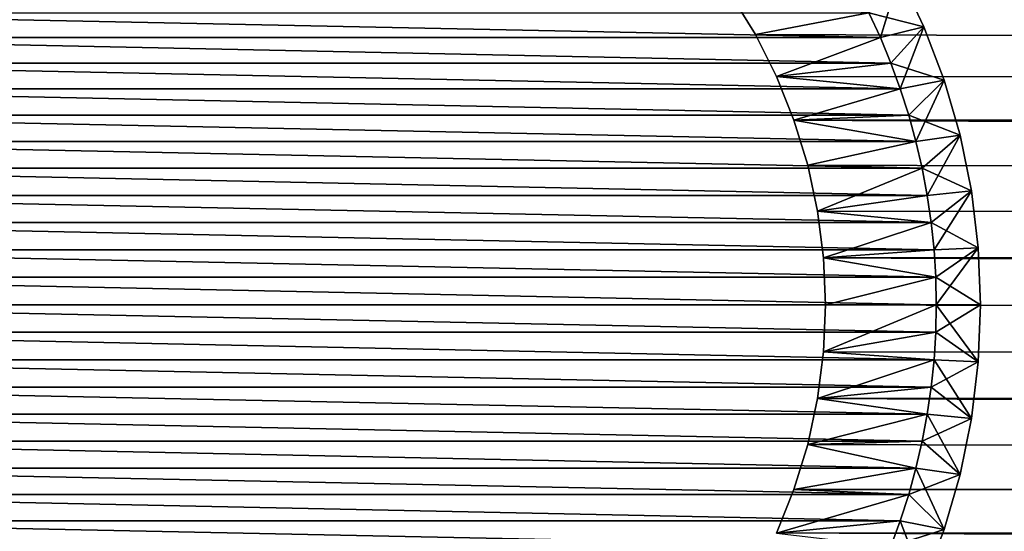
# Model space of a CAD drawing. Extents: x -255 to 255, y -598 to 598.
# Tile 157 of 201: x -212 to -189, y 368 to 379. Entities that reach past the tile are written whole.
import ezdxf

# ---------------------------------------------------------------- set-up
doc = ezdxf.new("R2010")
doc.units = 0
doc.header["$LTSCALE"] = 21.359881
for name, color, linetype in [('1', 7, 'CONTINUOUS'), ('2', 7, 'CONTINUOUS'), ('69', 7, 'CONTINUOUS'), ('70', 7, 'CONTINUOUS'), ('73', 7, 'CONTINUOUS'), ('74', 7, 'CONTINUOUS'), ('77', 7, 'CONTINUOUS'), ('78', 7, 'CONTINUOUS'), ('85', 7, 'CONTINUOUS'), ('86', 7, 'CONTINUOUS'), ('87', 7, 'CONTINUOUS'), ('88', 7, 'CONTINUOUS')]:
    doc.layers.add(name, color=color, linetype=linetype)

msp = doc.modelspace()

# ---------------------------------------------------------------- linework, layer by layer
at = {"layer": '1', "color": 7, "linetype": 'CONTINUOUS'}
for points in [[(254.42, 380.274), (254.791, 377.276), (-195.644, 379.75), (254.42, 380.274)], [(-195.644, 379.75), (254.791, 377.276), (-195.087, 378.846), (-195.644, 379.75)], [(-195.087, 378.846), (254.791, 377.276), (-194.61, 377.899), (-195.087, 378.846)], [(-194.61, 377.899), (254.791, 377.276), (-194.214, 376.914), (-194.61, 377.899)], [(254.791, 377.276), (254.977, 374.261), (-194.214, 376.914), (254.791, 377.276)], [(-194.214, 376.914), (254.977, 374.261), (-193.903, 375.9), (-194.214, 376.914)], [(-193.903, 375.9), (254.977, 374.261), (-193.68, 374.863), (-193.903, 375.9)], [(-193.68, 374.863), (254.977, 374.261), (-193.545, 373.81), (-193.68, 374.863)], [(254.977, 374.261), (254.977, 371.239), (-193.545, 373.81), (254.977, 374.261)], [(-193.545, 373.81), (254.977, 371.239), (-193.5, 372.75), (-193.545, 373.81)], [(-193.5, 372.75), (254.977, 371.239), (-193.545, 371.69), (-193.5, 372.75)], [(-193.545, 371.69), (254.977, 371.239), (-193.68, 370.637), (-193.545, 371.69)], [(254.977, 371.239), (254.791, 368.224), (-193.68, 370.637), (254.977, 371.239)], [(-193.68, 370.637), (254.791, 368.224), (-193.903, 369.6), (-193.68, 370.637)], [(-193.903, 369.6), (254.791, 368.224), (-194.214, 368.586), (-193.903, 369.6)], [(-194.214, 368.586), (254.791, 368.224), (-194.61, 367.601), (-194.214, 368.586)], [(254.791, 368.224), (254.42, 365.226), (-194.61, 367.601), (254.791, 368.224)]]:
    msp.add_3dface(points, dxfattribs=at)
at = {"layer": '2', "color": 7, "linetype": 'CONTINUOUS'}
for points in [[(-248.416, 264.3, 7), (-123.163, 462.255, 7), (-248.416, 464.6, 7), (-248.416, 264.3, 7)], [(-123.163, 459.445, 7), (-123.163, 462.255, 7), (-248.416, 264.3, 7), (-123.163, 459.445, 7)], [(-122.989, 456.639, 7), (-123.163, 459.445, 7), (-248.416, 264.3, 7), (-122.989, 456.639, 7)], [(-122.644, 453.85, 7), (-122.989, 456.639, 7), (-248.416, 264.3, 7), (-122.644, 453.85, 7)], [(-122.128, 451.087, 7), (-122.644, 453.85, 7), (-248.416, 264.3, 7), (-122.128, 451.087, 7)], [(-121.442, 448.362, 7), (-122.128, 451.087, 7), (-248.416, 264.3, 7), (-121.442, 448.362, 7)], [(-120.59, 445.683, 7), (-121.442, 448.362, 7), (-248.416, 264.3, 7), (-120.59, 445.683, 7)], [(-119.575, 443.062, 7), (-120.59, 445.683, 7), (-248.416, 264.3, 7), (-119.575, 443.062, 7)], [(-118.4, 440.509, 7), (-119.575, 443.062, 7), (-248.416, 264.3, 7), (-118.4, 440.509, 7)], [(-117.07, 438.033, 7), (-118.4, 440.509, 7), (-248.416, 264.3, 7), (-117.07, 438.033, 7)], [(-115.591, 435.643, 7), (-117.07, 438.033, 7), (-248.416, 264.3, 7), (-115.591, 435.643, 7)], [(-113.967, 433.349, 7), (-115.591, 435.643, 7), (-248.416, 264.3, 7), (-113.967, 433.349, 7)], [(-112.205, 431.16, 7), (-113.967, 433.349, 7), (-248.416, 264.3, 7), (-112.205, 431.16, 7)], [(-110.311, 429.082, 7), (-112.205, 431.16, 7), (-248.416, 264.3, 7), (-110.311, 429.082, 7)], [(-108.293, 427.126, 7), (-110.311, 429.082, 7), (-248.416, 264.3, 7), (-108.293, 427.126, 7)], [(-106.159, 425.297, 7), (-108.293, 427.126, 7), (-248.416, 264.3, 7), (-106.159, 425.297, 7)], [(-103.916, 423.604, 7), (-106.159, 425.297, 7), (-248.416, 264.3, 7), (-103.916, 423.604, 7)], [(-101.573, 422.051, 7), (-103.916, 423.604, 7), (-248.416, 264.3, 7), (-101.573, 422.051, 7)], [(-99.139, 420.646, 7), (-101.573, 422.051, 7), (-248.416, 264.3, 7), (-99.139, 420.646, 7)], [(-96.623, 419.393, 7), (-99.139, 420.646, 7), (-248.416, 264.3, 7), (-96.623, 419.393, 7)], [(-94.035, 418.297, 7), (-96.623, 419.393, 7), (-248.416, 264.3, 7), (-94.035, 418.297, 7)], [(-91.384, 417.363, 7), (-94.035, 418.297, 7), (-248.416, 264.3, 7), (-91.384, 417.363, 7)], [(-88.681, 416.594, 7), (-91.384, 417.363, 7), (-248.416, 264.3, 7), (-88.681, 416.594, 7)], [(-85.935, 415.993, 7), (-88.681, 416.594, 7), (-248.416, 264.3, 7), (-85.935, 415.993, 7)], [(-83.158, 415.562, 7), (-85.935, 415.993, 7), (-248.416, 264.3, 7), (-83.158, 415.562, 7)], [(-80.359, 415.302, 7), (-83.158, 415.562, 7), (-248.416, 264.3, 7), (-80.359, 415.302, 7)], [(-77.55, 415.216, 7), (-80.359, 415.302, 7), (-248.416, 264.3, 7), (-77.55, 415.216, 7)], [(64.2, 415.216, 7), (-77.55, 415.216, 7), (-248.416, 264.3, 7), (64.2, 415.216, 7)], [(-94.035, 327.203, 7), (64.2, 415.216, 7), (-248.416, 264.3, 7), (-94.035, 327.203, 7)]]:
    msp.add_3dface(points, dxfattribs=at)
at = {"layer": '69', "color": 7, "linetype": 'CONTINUOUS'}
for points in [[(-195.644, 379.75), (-195.087, 378.846), (-195.644, 379.75, -13), (-195.644, 379.75)], [(-195.644, 379.75, -13), (-195.087, 378.846), (-195.087, 378.846, -13), (-195.644, 379.75, -13)], [(-195.087, 378.846), (-194.61, 377.899), (-195.087, 378.846, -13), (-195.087, 378.846)], [(-195.087, 378.846, -13), (-194.61, 377.899), (-194.61, 377.899, -13), (-195.087, 378.846, -13)], [(-194.61, 377.899), (-194.214, 376.914), (-194.61, 377.899, -13), (-194.61, 377.899)], [(-194.61, 377.899, -13), (-194.214, 376.914), (-194.214, 376.914, -13), (-194.61, 377.899, -13)], [(-194.214, 376.914), (-193.903, 375.9), (-194.214, 376.914, -13), (-194.214, 376.914)], [(-194.214, 376.914, -13), (-193.903, 375.9), (-193.903, 375.9, -13), (-194.214, 376.914, -13)], [(-193.903, 375.9), (-193.68, 374.863), (-193.903, 375.9, -13), (-193.903, 375.9)], [(-193.903, 375.9, -13), (-193.68, 374.863), (-193.68, 374.863, -13), (-193.903, 375.9, -13)], [(-193.68, 374.863), (-193.545, 373.81), (-193.68, 374.863, -13), (-193.68, 374.863)], [(-193.68, 374.863, -13), (-193.545, 373.81), (-193.545, 373.81, -13), (-193.68, 374.863, -13)], [(-193.545, 373.81), (-193.5, 372.75), (-193.545, 373.81, -13), (-193.545, 373.81)], [(-193.545, 373.81, -13), (-193.5, 372.75), (-193.5, 372.75, -13), (-193.545, 373.81, -13)]]:
    msp.add_3dface(points, dxfattribs=at)
at = {"layer": '70', "color": 7, "linetype": 'CONTINUOUS'}
for points in [[(-193.5, 372.75), (-193.545, 371.69), (-193.5, 372.75, -13), (-193.5, 372.75)], [(-193.5, 372.75, -13), (-193.545, 371.69), (-193.545, 371.69, -13), (-193.5, 372.75, -13)], [(-193.545, 371.69), (-193.68, 370.637), (-193.545, 371.69, -13), (-193.545, 371.69)], [(-193.545, 371.69, -13), (-193.68, 370.637), (-193.68, 370.637, -13), (-193.545, 371.69, -13)], [(-193.68, 370.637), (-193.903, 369.6), (-193.68, 370.637, -13), (-193.68, 370.637)], [(-193.68, 370.637, -13), (-193.903, 369.6), (-193.903, 369.6, -13), (-193.68, 370.637, -13)], [(-193.903, 369.6), (-194.214, 368.586), (-193.903, 369.6, -13), (-193.903, 369.6)], [(-193.903, 369.6, -13), (-194.214, 368.586), (-194.214, 368.586, -13), (-193.903, 369.6, -13)], [(-194.214, 368.586), (-194.61, 367.601), (-194.214, 368.586, -13), (-194.214, 368.586)], [(-194.214, 368.586, -13), (-194.61, 367.601), (-194.61, 367.601, -13), (-194.214, 368.586, -13)]]:
    msp.add_3dface(points, dxfattribs=at)
at = {"layer": '73', "color": 7, "linetype": 'CONTINUOUS'}
for points in [[(-195.644, 379.75, -13), (-195.087, 378.846, -13), (-192.524, 379.338, -13), (-195.644, 379.75, -13)], [(-192.524, 379.338, -13), (-195.087, 378.846, -13), (-192.263, 378.775, -13), (-192.524, 379.338, -13)], [(-195.087, 378.846, -13), (-194.61, 377.899, -13), (-192.263, 378.775, -13), (-195.087, 378.846, -13)], [(-192.263, 378.775, -13), (-194.61, 377.899, -13), (-192.026, 378.203, -13), (-192.263, 378.775, -13)], [(-192.026, 378.203, -13), (-194.61, 377.899, -13), (-191.813, 377.62, -13), (-192.026, 378.203, -13)], [(-194.61, 377.899, -13), (-194.214, 376.914, -13), (-191.813, 377.62, -13), (-194.61, 377.899, -13)], [(-191.813, 377.62, -13), (-194.214, 376.914, -13), (-191.624, 377.03, -13), (-191.813, 377.62, -13)], [(-191.624, 377.03, -13), (-194.214, 376.914, -13), (-191.459, 376.432, -13), (-191.624, 377.03, -13)], [(-194.214, 376.914, -13), (-193.903, 375.9, -13), (-191.459, 376.432, -13), (-194.214, 376.914, -13)], [(-191.459, 376.432, -13), (-193.903, 375.9, -13), (-191.319, 375.828, -13), (-191.459, 376.432, -13)], [(-193.903, 375.9, -13), (-193.68, 374.863, -13), (-191.319, 375.828, -13), (-193.903, 375.9, -13)], [(-191.319, 375.828, -13), (-193.68, 374.863, -13), (-191.205, 375.219, -13), (-191.319, 375.828, -13)], [(-191.205, 375.219, -13), (-193.68, 374.863, -13), (-191.115, 374.605, -13), (-191.205, 375.219, -13)], [(-193.68, 374.863, -13), (-193.545, 373.81, -13), (-191.115, 374.605, -13), (-193.68, 374.863, -13)], [(-191.115, 374.605, -13), (-193.545, 373.81, -13), (-191.051, 373.989, -13), (-191.115, 374.605, -13)], [(-191.051, 373.989, -13), (-193.545, 373.81, -13), (-191.013, 373.37, -13), (-191.051, 373.989, -13)], [(-193.545, 373.81, -13), (-193.5, 372.75, -13), (-191.013, 373.37, -13), (-193.545, 373.81, -13)], [(-191.013, 373.37, -13), (-193.5, 372.75, -13), (-191, 372.75, -13), (-191.013, 373.37, -13)], [(-193.5, 372.75, -13), (-193.545, 371.69, -13), (-191, 372.75, -13), (-193.5, 372.75, -13)], [(-191, 372.75, -13), (-193.545, 371.69, -13), (-191.013, 372.13, -13), (-191, 372.75, -13)], [(-191.013, 372.13, -13), (-193.545, 371.69, -13), (-191.051, 371.511, -13), (-191.013, 372.13, -13)], [(-193.545, 371.69, -13), (-193.68, 370.637, -13), (-191.051, 371.511, -13), (-193.545, 371.69, -13)], [(-191.051, 371.511, -13), (-193.68, 370.637, -13), (-191.115, 370.895, -13), (-191.051, 371.511, -13)], [(-191.115, 370.895, -13), (-193.68, 370.637, -13), (-191.205, 370.281, -13), (-191.115, 370.895, -13)], [(-193.68, 370.637, -13), (-193.903, 369.6, -13), (-191.205, 370.281, -13), (-193.68, 370.637, -13)], [(-191.205, 370.281, -13), (-193.903, 369.6, -13), (-191.319, 369.672, -13), (-191.205, 370.281, -13)], [(-193.903, 369.6, -13), (-194.214, 368.586, -13), (-191.459, 369.068, -13), (-193.903, 369.6, -13)], [(-191.319, 369.672, -13), (-193.903, 369.6, -13), (-191.459, 369.068, -13), (-191.319, 369.672, -13)], [(-191.459, 369.068, -13), (-194.214, 368.586, -13), (-191.624, 368.47, -13), (-191.459, 369.068, -13)], [(-194.214, 368.586, -13), (-194.61, 367.601, -13), (-191.624, 368.47, -13), (-194.214, 368.586, -13)], [(-191.624, 368.47, -13), (-194.61, 367.601, -13), (-191.813, 367.88, -13), (-191.624, 368.47, -13)], [(-191.813, 367.88, -13), (-194.61, 367.601, -13), (-192.026, 367.297, -13), (-191.813, 367.88, -13)]]:
    msp.add_3dface(points, dxfattribs=at)
at = {"layer": '74', "color": 7, "linetype": 'CONTINUOUS'}
for points in [[(-219.476, 379.338, -63), (-192.263, 378.775, -63), (-219.737, 378.775, -63), (-219.476, 379.338, -63)], [(-192.524, 379.338, -63), (-192.263, 378.775, -63), (-219.476, 379.338, -63), (-192.524, 379.338, -63)], [(-219.737, 378.775, -63), (-192.026, 378.203, -63), (-219.974, 378.203, -63), (-219.737, 378.775, -63)], [(-192.263, 378.775, -63), (-192.026, 378.203, -63), (-219.737, 378.775, -63), (-192.263, 378.775, -63)], [(-219.974, 378.203, -63), (-191.813, 377.62, -63), (-220.187, 377.62, -63), (-219.974, 378.203, -63)], [(-192.026, 378.203, -63), (-191.813, 377.62, -63), (-219.974, 378.203, -63), (-192.026, 378.203, -63)], [(-220.187, 377.62, -63), (-191.624, 377.03, -63), (-220.376, 377.03, -63), (-220.187, 377.62, -63)], [(-191.813, 377.62, -63), (-191.624, 377.03, -63), (-220.187, 377.62, -63), (-191.813, 377.62, -63)], [(-220.376, 377.03, -63), (-191.459, 376.432, -63), (-220.541, 376.432, -63), (-220.376, 377.03, -63)], [(-191.624, 377.03, -63), (-191.459, 376.432, -63), (-220.376, 377.03, -63), (-191.624, 377.03, -63)], [(-220.541, 376.432, -63), (-191.319, 375.828, -63), (-220.681, 375.828, -63), (-220.541, 376.432, -63)], [(-191.459, 376.432, -63), (-191.319, 375.828, -63), (-220.541, 376.432, -63), (-191.459, 376.432, -63)], [(-220.681, 375.828, -63), (-191.205, 375.219, -63), (-220.795, 375.219, -63), (-220.681, 375.828, -63)], [(-191.319, 375.828, -63), (-191.205, 375.219, -63), (-220.681, 375.828, -63), (-191.319, 375.828, -63)], [(-220.795, 375.219, -63), (-191.115, 374.605, -63), (-220.885, 374.605, -63), (-220.795, 375.219, -63)], [(-191.205, 375.219, -63), (-191.115, 374.605, -63), (-220.795, 375.219, -63), (-191.205, 375.219, -63)], [(-220.885, 374.605, -63), (-191.051, 373.989, -63), (-220.949, 373.989, -63), (-220.885, 374.605, -63)], [(-191.115, 374.605, -63), (-191.051, 373.989, -63), (-220.885, 374.605, -63), (-191.115, 374.605, -63)], [(-220.949, 373.989, -63), (-191.013, 373.37, -63), (-220.987, 373.37, -63), (-220.949, 373.989, -63)], [(-191.051, 373.989, -63), (-191.013, 373.37, -63), (-220.949, 373.989, -63), (-191.051, 373.989, -63)], [(-220.987, 373.37, -63), (-191, 372.75, -63), (-221, 372.75, -63), (-220.987, 373.37, -63)], [(-191.013, 373.37, -63), (-191, 372.75, -63), (-220.987, 373.37, -63), (-191.013, 373.37, -63)], [(-221, 372.75, -63), (-191, 372.75, -63), (-191.013, 372.13, -63), (-221, 372.75, -63)], [(-220.987, 372.13, -63), (-221, 372.75, -63), (-191.013, 372.13, -63), (-220.987, 372.13, -63)], [(-220.949, 371.511, -63), (-220.987, 372.13, -63), (-191.051, 371.511, -63), (-220.949, 371.511, -63)], [(-191.051, 371.511, -63), (-220.987, 372.13, -63), (-191.013, 372.13, -63), (-191.051, 371.511, -63)], [(-220.885, 370.895, -63), (-220.949, 371.511, -63), (-191.115, 370.895, -63), (-220.885, 370.895, -63)], [(-191.115, 370.895, -63), (-220.949, 371.511, -63), (-191.051, 371.511, -63), (-191.115, 370.895, -63)], [(-220.795, 370.281, -63), (-220.885, 370.895, -63), (-191.205, 370.281, -63), (-220.795, 370.281, -63)], [(-191.205, 370.281, -63), (-220.885, 370.895, -63), (-191.115, 370.895, -63), (-191.205, 370.281, -63)], [(-220.681, 369.672, -63), (-220.795, 370.281, -63), (-191.319, 369.672, -63), (-220.681, 369.672, -63)], [(-191.319, 369.672, -63), (-220.795, 370.281, -63), (-191.205, 370.281, -63), (-191.319, 369.672, -63)], [(-220.541, 369.068, -63), (-220.681, 369.672, -63), (-191.459, 369.068, -63), (-220.541, 369.068, -63)], [(-191.459, 369.068, -63), (-220.681, 369.672, -63), (-191.319, 369.672, -63), (-191.459, 369.068, -63)], [(-220.376, 368.47, -63), (-220.541, 369.068, -63), (-191.624, 368.47, -63), (-220.376, 368.47, -63)], [(-191.624, 368.47, -63), (-220.541, 369.068, -63), (-191.459, 369.068, -63), (-191.624, 368.47, -63)], [(-220.187, 367.88, -63), (-220.376, 368.47, -63), (-191.813, 367.88, -63), (-220.187, 367.88, -63)], [(-191.813, 367.88, -63), (-220.376, 368.47, -63), (-191.624, 368.47, -63), (-191.813, 367.88, -63)], [(-219.974, 367.297, -63), (-220.187, 367.88, -63), (-192.026, 367.297, -63), (-219.974, 367.297, -63)], [(-192.026, 367.297, -63), (-220.187, 367.88, -63), (-191.813, 367.88, -63), (-192.026, 367.297, -63)]]:
    msp.add_3dface(points, dxfattribs=at)
at = {"layer": '77', "color": 7, "linetype": 'CONTINUOUS'}
for points in [[(-191.833, 380.186, -14), (-191.28, 379.021, -14), (-191.833, 380.186, -62), (-191.833, 380.186, -14)], [(-191.833, 380.186, -62), (-191.28, 379.021, -14), (-191.28, 379.021, -62), (-191.833, 380.186, -62)], [(-191.28, 379.021, -14), (-190.823, 377.817, -14), (-191.28, 379.021, -62), (-191.28, 379.021, -14)], [(-191.28, 379.021, -62), (-190.823, 377.817, -14), (-190.823, 377.817, -62), (-191.28, 379.021, -62)], [(-190.823, 377.817, -14), (-190.465, 376.579, -14), (-190.823, 377.817, -62), (-190.823, 377.817, -14)], [(-190.823, 377.817, -62), (-190.465, 376.579, -14), (-190.465, 376.579, -62), (-190.823, 377.817, -62)], [(-190.465, 376.579, -14), (-190.207, 375.317, -14), (-190.465, 376.579, -62), (-190.465, 376.579, -14)], [(-190.465, 376.579, -62), (-190.207, 375.317, -14), (-190.207, 375.317, -62), (-190.465, 376.579, -62)], [(-190.207, 375.317, -14), (-190.052, 374.037, -14), (-190.207, 375.317, -62), (-190.207, 375.317, -14)], [(-190.207, 375.317, -62), (-190.052, 374.037, -14), (-190.052, 374.037, -62), (-190.207, 375.317, -62)], [(-190.052, 374.037, -14), (-190, 372.75, -14), (-190.052, 374.037, -62), (-190.052, 374.037, -14)], [(-190.052, 374.037, -62), (-190, 372.75, -14), (-190, 372.75, -62), (-190.052, 374.037, -62)]]:
    msp.add_3dface(points, dxfattribs=at)
at = {"layer": '78', "color": 7, "linetype": 'CONTINUOUS'}
for points in [[(-190, 372.75, -62), (-190, 372.75, -14), (-190.052, 371.463, -14), (-190, 372.75, -62)], [(-190, 372.75, -62), (-190.052, 371.463, -14), (-190.052, 371.463, -62), (-190, 372.75, -62)], [(-190.052, 371.463, -14), (-190.207, 370.183, -14), (-190.052, 371.463, -62), (-190.052, 371.463, -14)], [(-190.052, 371.463, -62), (-190.207, 370.183, -14), (-190.207, 370.183, -62), (-190.052, 371.463, -62)], [(-190.207, 370.183, -14), (-190.465, 368.921, -14), (-190.207, 370.183, -62), (-190.207, 370.183, -14)], [(-190.207, 370.183, -62), (-190.465, 368.921, -14), (-190.465, 368.921, -62), (-190.207, 370.183, -62)], [(-190.465, 368.921, -14), (-190.823, 367.683, -14), (-190.465, 368.921, -62), (-190.465, 368.921, -14)], [(-190.465, 368.921, -62), (-190.823, 367.683, -14), (-190.823, 367.683, -62), (-190.465, 368.921, -62)], [(-190.823, 367.683, -14), (-191.28, 366.479, -14), (-190.823, 367.683, -62), (-190.823, 367.683, -14)], [(-190.823, 367.683, -62), (-191.28, 366.479, -14), (-191.28, 366.479, -62), (-190.823, 367.683, -62)]]:
    msp.add_3dface(points, dxfattribs=at)
at = {"layer": '85', "color": 7, "linetype": 'CONTINUOUS'}
for points in [[(-192.524, 379.338, -13), (-192.263, 378.775, -13), (-191.833, 380.186, -14), (-192.524, 379.338, -13)], [(-192.263, 378.775, -13), (-191.28, 379.021, -14), (-191.833, 380.186, -14), (-192.263, 378.775, -13)], [(-192.263, 378.775, -13), (-192.026, 378.203, -13), (-191.28, 379.021, -14), (-192.263, 378.775, -13)], [(-192.026, 378.203, -13), (-191.813, 377.62, -13), (-191.28, 379.021, -14), (-192.026, 378.203, -13)], [(-191.813, 377.62, -13), (-190.823, 377.817, -14), (-191.28, 379.021, -14), (-191.813, 377.62, -13)], [(-191.813, 377.62, -13), (-191.624, 377.03, -13), (-190.823, 377.817, -14), (-191.813, 377.62, -13)], [(-191.624, 377.03, -13), (-191.459, 376.432, -13), (-190.823, 377.817, -14), (-191.624, 377.03, -13)], [(-191.459, 376.432, -13), (-190.465, 376.579, -14), (-190.823, 377.817, -14), (-191.459, 376.432, -13)], [(-191.459, 376.432, -13), (-191.319, 375.828, -13), (-190.465, 376.579, -14), (-191.459, 376.432, -13)], [(-191.319, 375.828, -13), (-191.205, 375.219, -13), (-190.465, 376.579, -14), (-191.319, 375.828, -13)], [(-191.205, 375.219, -13), (-190.207, 375.317, -14), (-190.465, 376.579, -14), (-191.205, 375.219, -13)], [(-191.205, 375.219, -13), (-191.115, 374.605, -13), (-190.207, 375.317, -14), (-191.205, 375.219, -13)], [(-191.115, 374.605, -13), (-191.051, 373.989, -13), (-190.207, 375.317, -14), (-191.115, 374.605, -13)], [(-191.051, 373.989, -13), (-190.052, 374.037, -14), (-190.207, 375.317, -14), (-191.051, 373.989, -13)], [(-191.051, 373.989, -13), (-191.013, 373.37, -13), (-190.052, 374.037, -14), (-191.051, 373.989, -13)], [(-191.013, 373.37, -13), (-191, 372.75, -13), (-190.052, 374.037, -14), (-191.013, 373.37, -13)], [(-191, 372.75, -13), (-190, 372.75, -14), (-190.052, 374.037, -14), (-191, 372.75, -13)]]:
    msp.add_3dface(points, dxfattribs=at)
at = {"layer": '86', "color": 7, "linetype": 'CONTINUOUS'}
for points in [[(-191, 372.75, -13), (-191.013, 372.13, -13), (-190, 372.75, -14), (-191, 372.75, -13)], [(-190, 372.75, -14), (-191.013, 372.13, -13), (-190.052, 371.463, -14), (-190, 372.75, -14)], [(-191.013, 372.13, -13), (-191.051, 371.511, -13), (-190.052, 371.463, -14), (-191.013, 372.13, -13)], [(-191.051, 371.511, -13), (-191.115, 370.895, -13), (-190.052, 371.463, -14), (-191.051, 371.511, -13)], [(-191.115, 370.895, -13), (-190.207, 370.183, -14), (-190.052, 371.463, -14), (-191.115, 370.895, -13)], [(-191.115, 370.895, -13), (-191.205, 370.281, -13), (-190.207, 370.183, -14), (-191.115, 370.895, -13)], [(-191.205, 370.281, -13), (-191.319, 369.672, -13), (-190.207, 370.183, -14), (-191.205, 370.281, -13)], [(-191.319, 369.672, -13), (-190.465, 368.921, -14), (-190.207, 370.183, -14), (-191.319, 369.672, -13)], [(-191.319, 369.672, -13), (-191.459, 369.068, -13), (-190.465, 368.921, -14), (-191.319, 369.672, -13)], [(-191.459, 369.068, -13), (-191.624, 368.47, -13), (-190.465, 368.921, -14), (-191.459, 369.068, -13)], [(-191.624, 368.47, -13), (-190.823, 367.683, -14), (-190.465, 368.921, -14), (-191.624, 368.47, -13)], [(-191.624, 368.47, -13), (-191.813, 367.88, -13), (-190.823, 367.683, -14), (-191.624, 368.47, -13)], [(-191.813, 367.88, -13), (-192.026, 367.297, -13), (-190.823, 367.683, -14), (-191.813, 367.88, -13)], [(-192.026, 367.297, -13), (-191.28, 366.479, -14), (-190.823, 367.683, -14), (-192.026, 367.297, -13)]]:
    msp.add_3dface(points, dxfattribs=at)
at = {"layer": '87', "color": 7, "linetype": 'CONTINUOUS'}
for points in [[(-192.524, 379.338, -63), (-191.833, 380.186, -62), (-191.28, 379.021, -62), (-192.524, 379.338, -63)], [(-192.263, 378.775, -63), (-192.524, 379.338, -63), (-191.28, 379.021, -62), (-192.263, 378.775, -63)], [(-192.026, 378.203, -63), (-192.263, 378.775, -63), (-191.28, 379.021, -62), (-192.026, 378.203, -63)], [(-192.026, 378.203, -63), (-191.28, 379.021, -62), (-190.823, 377.817, -62), (-192.026, 378.203, -63)], [(-191.813, 377.62, -63), (-192.026, 378.203, -63), (-190.823, 377.817, -62), (-191.813, 377.62, -63)], [(-191.624, 377.03, -63), (-191.813, 377.62, -63), (-190.823, 377.817, -62), (-191.624, 377.03, -63)], [(-191.624, 377.03, -63), (-190.823, 377.817, -62), (-190.465, 376.579, -62), (-191.624, 377.03, -63)], [(-191.459, 376.432, -63), (-191.624, 377.03, -63), (-190.465, 376.579, -62), (-191.459, 376.432, -63)], [(-191.319, 375.828, -63), (-191.459, 376.432, -63), (-190.465, 376.579, -62), (-191.319, 375.828, -63)], [(-191.319, 375.828, -63), (-190.465, 376.579, -62), (-190.207, 375.317, -62), (-191.319, 375.828, -63)], [(-191.205, 375.219, -63), (-191.319, 375.828, -63), (-190.207, 375.317, -62), (-191.205, 375.219, -63)], [(-191.115, 374.605, -63), (-191.205, 375.219, -63), (-190.207, 375.317, -62), (-191.115, 374.605, -63)], [(-191.115, 374.605, -63), (-190.207, 375.317, -62), (-190.052, 374.037, -62), (-191.115, 374.605, -63)], [(-191.051, 373.989, -63), (-191.115, 374.605, -63), (-190.052, 374.037, -62), (-191.051, 373.989, -63)], [(-191.013, 373.37, -63), (-191.051, 373.989, -63), (-190.052, 374.037, -62), (-191.013, 373.37, -63)], [(-191.013, 373.37, -63), (-190.052, 374.037, -62), (-190, 372.75, -62), (-191.013, 373.37, -63)], [(-191, 372.75, -63), (-191.013, 373.37, -63), (-190, 372.75, -62), (-191, 372.75, -63)]]:
    msp.add_3dface(points, dxfattribs=at)
at = {"layer": '88', "color": 7, "linetype": 'CONTINUOUS'}
for points in [[(-191.013, 372.13, -63), (-191, 372.75, -63), (-190.052, 371.463, -62), (-191.013, 372.13, -63)], [(-191, 372.75, -63), (-190, 372.75, -62), (-190.052, 371.463, -62), (-191, 372.75, -63)], [(-191.051, 371.511, -63), (-191.013, 372.13, -63), (-190.052, 371.463, -62), (-191.051, 371.511, -63)], [(-191.115, 370.895, -63), (-191.051, 371.511, -63), (-190.207, 370.183, -62), (-191.115, 370.895, -63)], [(-191.051, 371.511, -63), (-190.052, 371.463, -62), (-190.207, 370.183, -62), (-191.051, 371.511, -63)], [(-191.205, 370.281, -63), (-191.115, 370.895, -63), (-190.207, 370.183, -62), (-191.205, 370.281, -63)], [(-191.319, 369.672, -63), (-191.205, 370.281, -63), (-190.465, 368.921, -62), (-191.319, 369.672, -63)], [(-191.205, 370.281, -63), (-190.207, 370.183, -62), (-190.465, 368.921, -62), (-191.205, 370.281, -63)], [(-191.459, 369.068, -63), (-191.319, 369.672, -63), (-190.465, 368.921, -62), (-191.459, 369.068, -63)], [(-191.624, 368.47, -63), (-191.459, 369.068, -63), (-190.823, 367.683, -62), (-191.624, 368.47, -63)], [(-191.459, 369.068, -63), (-190.465, 368.921, -62), (-190.823, 367.683, -62), (-191.459, 369.068, -63)], [(-191.813, 367.88, -63), (-191.624, 368.47, -63), (-190.823, 367.683, -62), (-191.813, 367.88, -63)], [(-192.026, 367.297, -63), (-191.813, 367.88, -63), (-191.28, 366.479, -62), (-192.026, 367.297, -63)], [(-191.813, 367.88, -63), (-190.823, 367.683, -62), (-191.28, 366.479, -62), (-191.813, 367.88, -63)]]:
    msp.add_3dface(points, dxfattribs=at)

doc.saveas('drawing.dxf')
